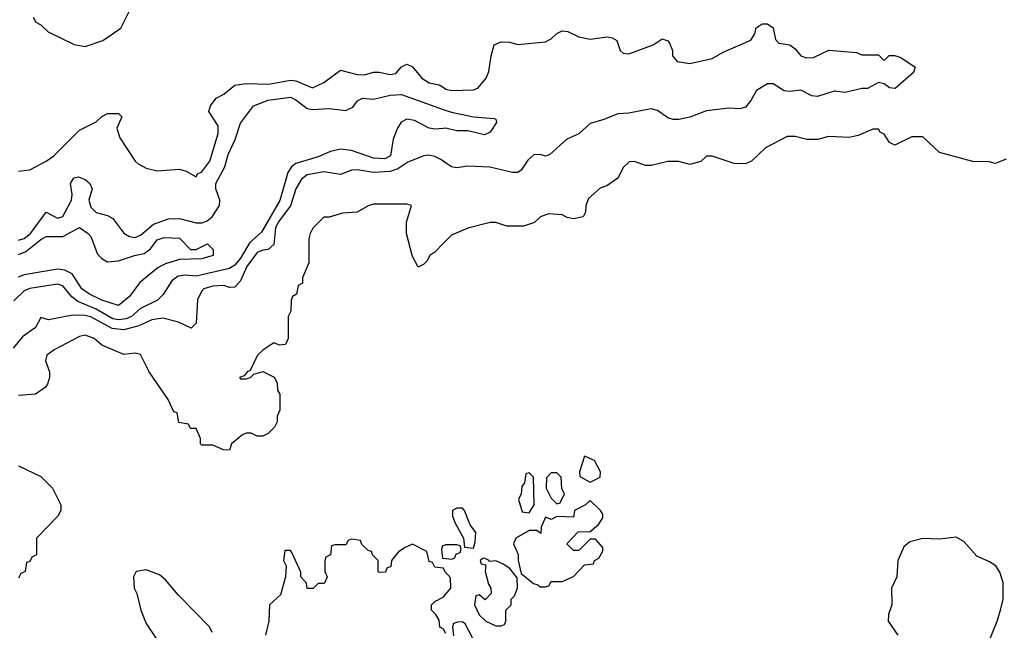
# Model space of a CAD drawing. Header units: inches. Extents: x 2671394 to 2765652, y 830470 to 955458.
# Tile 23 of 256: x 2698474 to 2702023, y 853458 to 855661. Entities that reach past the tile are written whole.
import ezdxf

# ---------------------------------------------------------------- set-up
doc = ezdxf.new("R2010")
doc.units = ezdxf.units.IN
doc.header["$MEASUREMENT"] = 0
doc.layers.add('C6895', color=7, linetype='Continuous')
doc.layers.add('C7805', color=7, linetype='Continuous')

msp = doc.modelspace()

# ---------------------------------------------------------------- linework, layer by layer
at = {"layer": 'C6895', "color": 2}
for points, elevation in [([(2698522, 855670), (2698531.6, 855651.6), (2698550, 855642), (2698576.9, 855616.9), (2698670, 855572), (2698710, 855564.7), (2698773.6, 855586.4), (2698838, 855630), (2698878, 855710)], 14), ([(2698470, 855114.8), (2698510, 855119.1), (2698569, 855150), (2698597.2, 855170), (2698690, 855262), (2698750, 855292), (2698770, 855312), (2698790, 855322), (2698830, 855322), (2698842, 855310), (2698824.7, 855270), (2698834.4, 855234.4), (2698890.7, 855150.7), (2698901.4, 855141.4), (2698930, 855124.7), (2698970, 855116), (2699050, 855121), (2699074.4, 855114.4), (2699110, 855094), (2699115.3, 855104.7), (2699130, 855112), (2699159.3, 855150), (2699189.2, 855250), (2699190, 855278), (2699155.3, 855330), (2699162, 855350), (2699182, 855378), (2699210, 855392), (2699250, 855424.7), (2699290, 855431), (2699371.3, 855428.7), (2699450, 855442.4), (2699470, 855440.5), (2699530, 855414.8), (2699570, 855434), (2699630, 855478.8), (2699690, 855463), (2699717.5, 855462.5), (2699750, 855471.3), (2699770, 855471.3), (2699810, 855462.8), (2699830, 855466.8), (2699850, 855491.3), (2699870, 855501), (2699890, 855491.3), (2699924, 855450), (2699950, 855433.4), (2699985.8, 855425.8), (2700000, 855417)], 10), ([(2698470, 854865.5), (2698490, 854871.8), (2698512.6, 854890), (2698570, 854966), (2698610, 854944.4), (2698630, 854950.5), (2698660.5, 855010), (2698662.9, 855030), (2698657.2, 855070), (2698668.7, 855090), (2698686.3, 855093.7), (2698710, 855084), (2698726.8, 855070), (2698734.8, 855050), (2698723, 855010), (2698730, 854984), (2698750, 854965.5), (2698790, 854954.8), (2698810, 854944), (2698850, 854890.8), (2698870, 854878), (2698890, 854874.4), (2698910, 854883.1), (2698956.3, 854923.7), (2699010, 854942.8), (2699050, 854943.2), (2699110, 854927.8), (2699131.8, 854928.2), (2699150, 854935.3), (2699167.6, 854950), (2699194, 854990), (2699196, 855010), (2699181.4, 855050), (2699180.9, 855070), (2699213.1, 855130), (2699225.4, 855174.6), (2699250.8, 855229.2), (2699270, 855287.3), (2699317, 855350), (2699369.8, 855370.2), (2699450, 855380.9), (2699470, 855371.7), (2699510, 855340.3), (2699530, 855336.9), (2699590, 855340.3), (2699650, 855333.4), (2699674.7, 855345.3), (2699691.9, 855368.1), (2699710, 855378), (2699750, 855374), (2699810, 855388), (2699850, 855390.4), (2700000, 855337.4)], 6), ([(2700000, 855268.6), (2699970, 855266), (2699950, 855269.3), (2699897.7, 855297.7), (2699870, 855301.6), (2699849.1, 855290.9), (2699835.8, 855270), (2699820.4, 855230), (2699810.3, 855170), (2699790, 855158.9), (2699750, 855161.1), (2699670, 855188.4), (2699630, 855193.3), (2699594.8, 855185.2), (2699550, 855166), (2699470, 855142.2), (2699453.7, 855130), (2699440.3, 855110), (2699411.5, 855008.5), (2699345.6, 854894.4), (2699303.2, 854856.7), (2699270, 854800.5), (2699250, 854775.4), (2699230, 854762.7), (2699110, 854735.3), (2699070, 854739.4), (2699044.8, 854735.2), (2699021.9, 854718.1), (2698991, 854669), (2698971, 854649), (2698910, 854618.5), (2698876.5, 854590), (2698858.3, 854581.7), (2698830, 854577.7), (2698810, 854582), (2698750, 854616.5), (2698684, 854644), (2698661.4, 854661.4), (2698630, 854700.5), (2698610, 854706.9), (2698510, 854690.8), (2698490, 854683), (2698453, 854647)], 6), ([(2700000, 855150.9), (2699994.7, 855154.7), (2699970, 855166.9), (2699948.5, 855171.5), (2699930.4, 855169.6), (2699872.8, 855147.2), (2699837.5, 855122.5), (2699810, 855113.5), (2699750, 855109.6), (2699690, 855119.6), (2699670, 855118), (2699630, 855102.7), (2699570, 855111.8), (2699510, 855100.7), (2699490, 855086), (2699468.9, 855050), (2699450.2, 854989.8), (2699405.8, 854930), (2699396.5, 854910), (2699390, 854849.2), (2699370, 854831.8), (2699350, 854829.6), (2699330, 854820.7), (2699293.4, 854770), (2699270, 854719), (2699250, 854695.3), (2699230, 854694), (2699210, 854701.2), (2699170, 854699.3), (2699138, 854690), (2699130, 854682), (2699114.8, 854650), (2699110, 854566), (2699091.6, 854548.4), (2699046, 854570), (2698990, 854584), (2698950, 854578), (2698904, 854556), (2698850, 854541.5), (2698807.2, 854547.2), (2698730, 854588.5), (2698710, 854593.3), (2698665.9, 854594.2), (2698578, 854578), (2698550, 854586), (2698531, 854550), (2698484, 854516), (2698450, 854475.3)], 10), ([(2700000, 854853), (2699970, 854822), (2699952, 854810), (2699942, 854790), (2699930, 854778), (2699910, 854768), (2699890, 854806), (2699868, 854890), (2699868.7, 854930), (2699886, 854990), (2699870, 854995.3), (2699750, 854995.1), (2699730, 854989.6), (2699690, 854967), (2699637.3, 854962.7), (2699590, 854948.7), (2699570, 854948), (2699530.9, 854909.1), (2699521, 854890), (2699516, 854870), (2699516, 854784), (2699494, 854730), (2699494, 854710), (2699478, 854702), (2699472, 854670), (2699458, 854662), (2699452.7, 854647.3), (2699451.1, 854608.9), (2699442, 854590), (2699442, 854510), (2699431.6, 854488.4), (2699410, 854486), (2699390, 854495.3), (2699350, 854468.7), (2699331.3, 854450), (2699304.7, 854395.3), (2699294, 854390), (2699283.6, 854376.4), (2699266.8, 854370), (2699270, 854364.7), (2699290, 854364.7), (2699306, 854370), (2699318, 854382), (2699350, 854392), (2699391.6, 854371.6), (2699402, 854350), (2699403.6, 854323.6), (2699412, 854310), (2699411.6, 854251.6), (2699402, 854230), (2699402, 854210), (2699392, 854190), (2699370, 854168), (2699350, 854158), (2699330, 854158), (2699308.4, 854168.4), (2699290, 854168.7), (2699276.9, 854163.1), (2699238, 854130), (2699230, 854108), (2699208.4, 854108.4), (2699170, 854126), (2699130, 854126), (2699126, 854130), (2699126, 854150), (2699110, 854186), (2699090, 854186), (2699082, 854202), (2699047.3, 854207.3), (2699042, 854242), (2699030, 854246), (2699009, 854290), (2698941.2, 854390), (2698910, 854453.2), (2698890, 854457.2), (2698850, 854453.2), (2698770, 854486), (2698742, 854510), (2698710, 854522.7), (2698690, 854517.2), (2698598, 854470), (2698571.3, 854450), (2698566.8, 854430), (2698581, 854390), (2698581, 854370), (2698574.8, 854345.2), (2698566.4, 854333.6), (2698530.7, 854309.3), (2698470, 854305.2)], 14), ([(2698470, 854813.7), (2698496, 854824), (2698550, 854868), (2698570, 854878.4), (2698630, 854878), (2698690, 854910.7), (2698721, 854890), (2698730, 854878), (2698754.9, 854814.9), (2698770, 854798.8), (2698790, 854786.8), (2698830, 854790.5), (2698888, 854810), (2698923.2, 854816.8), (2698945.6, 854834.4), (2698970, 854866), (2698994.4, 854874.4), (2699050, 854872), (2699090, 854832), (2699110, 854832), (2699151.6, 854851.6), (2699171.6, 854831.6), (2699171.3, 854810), (2699130, 854798), (2699050, 854795.3), (2698999.8, 854780.2), (2698973.7, 854766.3), (2698907.1, 854712.9), (2698870, 854662), (2698830, 854629.6), (2698770, 854648.4), (2698726, 854670), (2698698, 854690), (2698663.3, 854743.3), (2698636.9, 854756.9), (2698610, 854760.5), (2698490, 854740.7), (2698468.5, 854731.5)], 2), ([(2698470, 854051.3), (2698550, 854012), (2698592, 853970), (2698622, 853910), (2698622, 853890), (2698612, 853870), (2698534, 853790), (2698534, 853730), (2698518, 853722), (2698510, 853706), (2698498, 853702), (2698494, 853670), (2698478, 853662), (2698470, 853646)], 14), ([(2700000, 853682.3), (2699970, 853686), (2699962, 853702), (2699950, 853706), (2699942, 853742), (2699890, 853768), (2699863.6, 853756.4), (2699839.6, 853740.4), (2699814, 853710), (2699811.6, 853688.4), (2699798, 853682), (2699792.7, 853667.3), (2699770, 853666), (2699766, 853670), (2699766, 853710), (2699746, 853730), (2699742, 853742), (2699730, 853746), (2699707.3, 853767.3), (2699702, 853782), (2699670, 853786), (2699658, 853782), (2699650, 853766), (2699610, 853766), (2699598, 853762), (2699594, 853730), (2699578, 853722), (2699574, 853710), (2699574, 853670), (2699582, 853650), (2699574, 853630), (2699570, 853626), (2699550, 853626), (2699531.6, 853608.4), (2699510, 853608), (2699507.3, 853627.3), (2699488, 853650), (2699487.3, 853667.3), (2699456.4, 853736.4), (2699450, 853746), (2699430, 853746), (2699424.7, 853710), (2699434, 853690), (2699432, 853650), (2699414, 853586), (2699374, 853550), (2699372, 853490), (2699359.6, 853440.4)], 18), ([(2700000, 853762.7), (2699998, 853762), (2699994, 853750), (2699998, 853718), (2700000, 853717.7)], 18), ([(2699168, 853450), (2699158, 853470), (2699045.6, 853585.6), (2699000.2, 853640.2), (2698978, 853658), (2698930, 853675.3), (2698894, 853670), (2698884.7, 853650), (2698886.8, 853610), (2698896, 853590), (2698911, 853530), (2698930, 853482), (2698978, 853410)], 18), ([(2700000, 853463), (2699988.7, 853468.7), (2699986, 853494), (2699974.6, 853514.6), (2699958, 853530), (2699958, 853550), (2699970, 853562), (2700000, 853577)], 18)]:
    msp.add_lwpolyline(points, dxfattribs=dict(at, elevation=elevation))
at = {"layer": 'C7805', "color": 2}
for points, elevation in [([(2700000, 855417), (2700010.5, 855410.5), (2700030, 855406), (2700110, 855407.7), (2700126, 855414), (2700155.3, 855450), (2700165.6, 855474.4), (2700173.2, 855530), (2700184, 855570), (2700210, 855581), (2700239.8, 855579.8), (2700270, 855571.3), (2700370, 855581), (2700390, 855591.3), (2700410, 855611.3), (2700430, 855621), (2700450, 855618.8), (2700490, 855598.8), (2700530, 855590.7), (2700590, 855599.1), (2700610, 855596), (2700626.4, 855586.4), (2700638.8, 855550), (2700650, 855540.7), (2700670, 855538), (2700758, 855570), (2700790, 855591.3), (2700810, 855584.7), (2700816.8, 855576.8), (2700826.8, 855550), (2700827.7, 855530), (2700844, 855510), (2700890, 855502.6), (2700970, 855520.7), (2701010, 855544), (2701110, 855587.3), (2701124, 855610), (2701129, 855631), (2701150, 855646), (2701170, 855646), (2701190, 855631.3), (2701198.8, 855590), (2701210, 855576), (2701250.5, 855570.5), (2701270, 855556), (2701290, 855530.8), (2701310, 855523.8), (2701335.1, 855524.9), (2701390.9, 855550.9), (2701490, 855542), (2701510, 855534), (2701570, 855534), (2701590, 855514), (2701608, 855532), (2701628.4, 855531.6), (2701650, 855524.7), (2701702, 855490), (2701696, 855470), (2701630, 855412.7), (2701610, 855415.1), (2701590, 855429.3), (2701570, 855434), (2701530, 855412.3), (2701510, 855412.3), (2701450, 855398.7), (2701410, 855402.9), (2701350, 855383.7), (2701330, 855386.6), (2701290, 855406.6), (2701250, 855402), (2701230, 855404.5), (2701190, 855429.2), (2701170, 855429.3), (2701130, 855405.2), (2701110, 855369), (2701090, 855345.2), (2701070, 855339.3), (2701030, 855342), (2700950, 855331.6), (2700890, 855309.6), (2700850, 855300.7), (2700830, 855300.7), (2700810, 855307), (2700772.7, 855332.7), (2700750, 855339.6), (2700670, 855323.7), (2700630, 855321.2), (2700579.8, 855300.2), (2700530, 855286), (2700490, 855249.4), (2700446, 855230), (2700385.4, 855174.6), (2700370, 855168.7), (2700350, 855174), (2700326.8, 855173.2), (2700306, 855154), (2700282, 855118), (2700270, 855109.2), (2700250, 855109.2), (2700169.1, 855129.1), (2700090, 855132.7), (2700050, 855126.6), (2700030, 855129.5), (2700000, 855150.9)], 10), ([(2700000, 855337.4), (2700030, 855326.8), (2700110.5, 855310.5), (2700184.7, 855304.7), (2700190, 855302), (2700193.4, 855290), (2700170, 855255.3), (2700150, 855246), (2700090, 855259.3), (2700050, 855259.5), (2700010, 855269.4), (2700000, 855268.6)], 6), ([(2702030, 855158), (2701990, 855142), (2701968.4, 855148.4), (2701910, 855148.7), (2701790, 855182), (2701730, 855238), (2701690, 855238), (2701628.4, 855208.4), (2701610, 855218), (2701590, 855248), (2701575.3, 855255.3), (2701570, 855266), (2701550, 855266), (2701496.9, 855243.1), (2701463.6, 855236.4), (2701390, 855239), (2701350.9, 855229.1), (2701311.1, 855228.9), (2701270, 855239), (2701240.7, 855239.3), (2701162, 855198), (2701112, 855150), (2701090, 855141.2), (2701050, 855142), (2700970, 855168), (2700950, 855168), (2700930, 855148.7), (2700890, 855139), (2700850, 855149), (2700810.9, 855149.1), (2700750, 855135.3), (2700730, 855135.3), (2700690, 855148.7), (2700671.6, 855148.4), (2700651, 855129), (2700630.7, 855089.3), (2700590, 855062), (2700566.4, 855053.6), (2700524.5, 855015.5), (2700514.8, 854990), (2700513.2, 854966.8), (2700504.7, 854950), (2700470, 854942), (2700447.3, 854947.3), (2700430, 854957.2), (2700379.8, 854960.2), (2700352, 854950), (2700330, 854928.7), (2700290, 854915.3), (2700230, 854915.3), (2700190, 854928.7), (2700170, 854928.7), (2700090, 854909), (2700030, 854884), (2700000, 854853)], 14), ([(2701930, 853324.7), (2701997.2, 853490), (2702009.3, 853530), (2702019.3, 853570), (2702019.3, 853630), (2702006.8, 853666.8), (2701993.2, 853690), (2701970, 853705.2), (2701924.8, 853724.8), (2701878, 853778), (2701850, 853794), (2701790, 853786), (2701730, 853789.3), (2701683, 853777), (2701660.9, 853759.1), (2701639.1, 853710), (2701636.3, 853650), (2701617.3, 853610), (2701618, 853550), (2701605.4, 853514.6), (2701604.7, 853490), (2701639.8, 853439.8)], 18), ([(2700000, 853717.7), (2700030, 853714), (2700042, 853718), (2700047.3, 853732.7), (2700062, 853738), (2700066, 853750), (2700062, 853762), (2700050, 853766), (2700010, 853766), (2700000, 853762.7)], 18), ([(2700000, 853577), (2700002, 853578), (2700028, 853610), (2700027.3, 853647.3), (2700006, 853670), (2700002, 853682), (2700000, 853682.3)], 18), ([(2700138, 853370), (2700080.4, 853480.4), (2700070, 853488), (2700052.7, 853487.3), (2700038, 853482), (2700034, 853470), (2700038, 853438)], 18), ([(2700010, 853446), (2700002, 853462), (2700000, 853463)], 18)]:
    msp.add_lwpolyline(points, dxfattribs=dict(at, elevation=elevation))
at = {"layer": 'C7805', "color": 2, "elevation": 18}
for points in [[(2700510, 854086), (2700492, 854030), (2700492.7, 854012.7), (2700530, 853992), (2700550, 854002), (2700566, 854010), (2700568, 854030), (2700546, 854070)], [(2700310, 854026), (2700298, 854022), (2700294, 853990), (2700283.6, 853976.4), (2700282, 853950), (2700272, 853930), (2700285.4, 853885.4), (2700310, 853882), (2700328, 853910), (2700326, 854010)], [(2700410, 854026), (2700390, 854026), (2700372.7, 854007.3), (2700372, 853970), (2700390, 853934), (2700410, 853914), (2700422, 853918), (2700438, 853950), (2700428, 853968), (2700426, 854010)], [(2700530, 853926), (2700514, 853910), (2700474, 853890), (2700470, 853866), (2700410, 853868), (2700390, 853858), (2700370, 853866), (2700354, 853830), (2700352.7, 853807.3), (2700338, 853818), (2700310, 853818), (2700262, 853790), (2700254, 853770), (2700271.3, 853731.3), (2700271.3, 853710), (2700282, 853662), (2700326, 853626), (2700342, 853622), (2700350, 853614), (2700370, 853614), (2700382, 853618), (2700390, 853634), (2700430, 853634), (2700470, 853652), (2700510, 853694), (2700542, 853698), (2700546, 853710), (2700562, 853718), (2700576.4, 853743.6), (2700576.4, 853756.4), (2700550, 853786), (2700530, 853786), (2700490, 853746), (2700470, 853746), (2700446, 853770), (2700487.3, 853812.7), (2700530, 853814), (2700560.4, 853839.6), (2700576.4, 853863.6), (2700576.4, 853876.4), (2700568, 853890)], [(2700070, 853898), (2700050, 853898), (2700034, 853890), (2700034, 853870), (2700043.6, 853843.6), (2700074, 853790), (2700078, 853758), (2700110, 853754), (2700116.4, 853776.4), (2700118, 853810), (2700098, 853838), (2700078, 853890)], [(2700150, 853718), (2700143.6, 853716.4), (2700134, 853710), (2700138, 853698), (2700154, 853694), (2700152, 853670), (2700163.6, 853623.6), (2700172, 853610), (2700174, 853590), (2700152, 853568), (2700130, 853586), (2700118, 853582), (2700114, 853550), (2700130, 853514), (2700154, 853490), (2700190, 853474), (2700210, 853474), (2700222, 853478), (2700226, 853490), (2700226, 853530), (2700246, 853550), (2700246, 853570), (2700258, 853582), (2700268, 853610), (2700267.3, 853647.3), (2700240.4, 853680.4), (2700216.4, 853696.4), (2700190, 853708), (2700166, 853706), (2700166, 853710)]]:
    msp.add_lwpolyline(points, close=True, dxfattribs=at)

doc.saveas('drawing.dxf')
